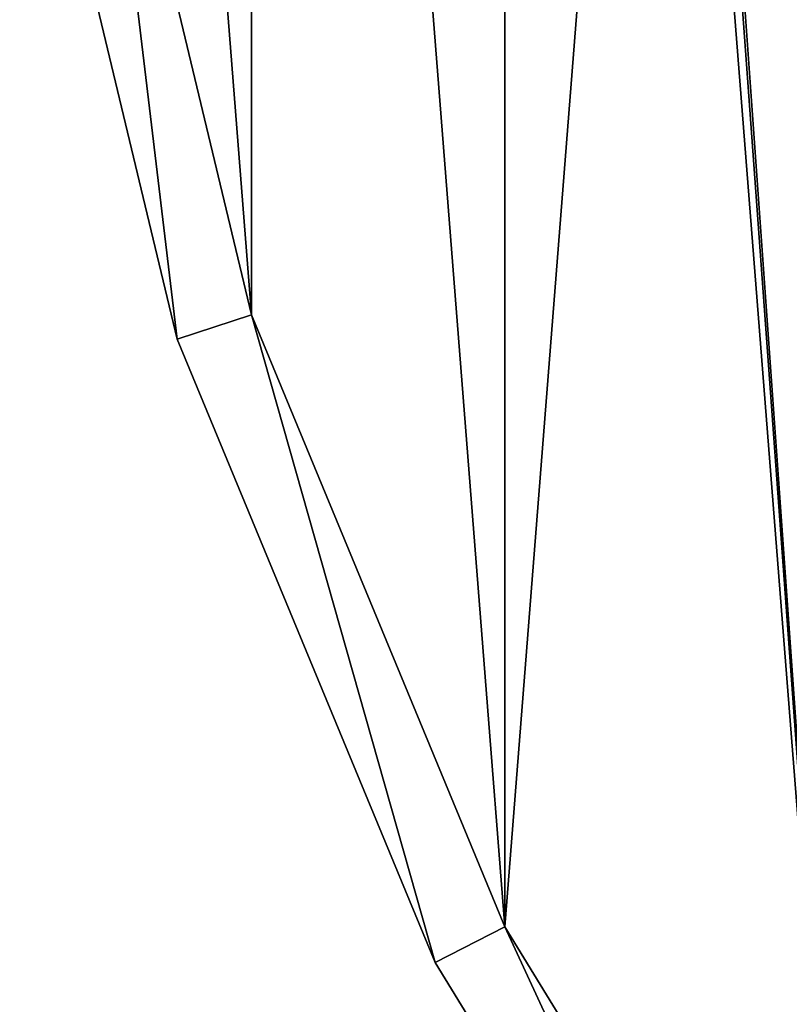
# Model space of a CAD drawing. Header units: centimetres. Extents: x -9.9 to 9.9, y -2.8 to 2.8.
# Tile 3 of 183: x -9.823 to -9.331, y -1.275 to -0.645. Entities that reach past the tile are written whole.
import ezdxf

# ---------------------------------------------------------------- set-up
doc = ezdxf.new("R2010")
doc.units = ezdxf.units.CM
doc.header["$LTSCALE"] = 2.54
doc.layers.get('0').update_dxf_attribs({"true_color": 0xff5454})

# ---------------------------------------------------------------- blocks, each defined once
blk = doc.blocks.new('OuterShell#1')
at = {"color": 0}
for p, q in [((0.18229, 1.9157, 0), (0.08339, 2.32765, 0)), ((0.18229, 1.9157, 0), (0.08339, 2.32765, 0)), ((0.18229, 1.9157, 0.5), (0.08339, 2.32765, 0.5)), ((0.18229, 1.9157, 0.5), (0.08339, 2.32765, 0.5)), ((0.03386, 2.31981, 0.05), (0.13459, 1.9002, 0.05)), ((0.03386, 2.31981, 0.45), (0.13459, 1.9002, 0.45)), ((0.03386, 2.31981, 0.05), (0.13459, 1.9002, 0.05)), ((0.03386, 2.31981, 0.45), (0.13459, 1.9002, 0.45)), ((0.18229, 1.9157, 0.5), (0.13459, 1.9002, 0.45)), ((0.18229, 1.9157, 0), (0.13459, 1.9002, 0.05)), ((0.18229, 1.9157, 0), (0.13459, 1.9002, 0.05)), ((0.18229, 1.9157, 0.5), (0.13459, 1.9002, 0.45)), ((0.34442, 1.5243, 0.5), (0.18229, 1.9157, 0.5)), ((0.34442, 1.5243, 0), (0.18229, 1.9157, 0)), ((0.34442, 1.5243, 0), (0.18229, 1.9157, 0)), ((0.34442, 1.5243, 0.5), (0.18229, 1.9157, 0.5)), ((0.13459, 1.9002, 0.45), (0.29973, 1.50153, 0.45)), ((0.13459, 1.9002, 0.05), (0.29973, 1.50153, 0.05)), ((0.13459, 1.9002, 0.45), (0.29973, 1.50153, 0.45)), ((0.13459, 1.9002, 0.05), (0.13459, 1.9002, 0.45)), ((0.13459, 1.9002, 0.05), (0.29973, 1.50153, 0.05)), ((0.13459, 1.9002, 0.05), (0.13459, 1.9002, 0.45)), ((0.34442, 1.5243, 0), (0.29973, 1.50153, 0.05)), ((0.29973, 1.50153, 0.45), (0.34442, 1.5243, 0.5)), ((0.34442, 1.5243, 0), (0.29973, 1.50153, 0.05)), ((0.29973, 1.50153, 0.45), (0.34442, 1.5243, 0.5)), ((0.56578, 1.16307, 0), (0.34442, 1.5243, 0)), ((0.56578, 1.16307, 0), (0.34442, 1.5243, 0)), ((0.56578, 1.16307, 0.5), (0.34442, 1.5243, 0.5)), ((0.56578, 1.16307, 0.5), (0.34442, 1.5243, 0.5)), ((0.29973, 1.50153, 0.05), (0.5252, 1.13359, 0.05)), ((0.29973, 1.50153, 0.05), (0.29973, 1.50153, 0.45)), ((0.29973, 1.50153, 0.45), (0.5252, 1.13359, 0.45)), ((0.29973, 1.50153, 0.05), (0.29973, 1.50153, 0.45)), ((0.29973, 1.50153, 0.05), (0.5252, 1.13359, 0.05)), ((0.29973, 1.50153, 0.45), (0.5252, 1.13359, 0.45))]:
    blk.add_line(p, q, dxfattribs=at)
mesh = blk.add_polyface(dxfattribs=at)
corners = [(0.08339, 3.17235, 0), (0.08339, 2.32765, 0), (0.05015, 2.75, 0), (0.18229, 3.5843, 0), (0.18229, 1.9157, 0), (0.34442, 1.5243, 0), (0.34442, 3.9757, 0), (0.56578, 4.33693, 0), (0.56578, 1.16307, 0), (0.84092, 0.84092, 0), (0.84092, 4.65908, 0), (1.16307, 4.93422, 0), (1.16307, 0.56578, 0), (1.5243, 5.15558, 0), (1.5243, 0.34442, 0), (1.9157, 0.18229, 0), (1.9157, 5.31771, 0), (2.32765, 5.41661, 0), (2.32765, 0.08339), (2.75, 0.05015), (2.75, 5.44985, 0), (3.17235, 0.08339), (3.17235, 5.41661, 0), (3.5843, 5.31771, 0), (3.5843, 0.18229, 0), (3.9757, 5.15558, 0), (3.9757, 0.34442, 0), (4.33693, 4.93422, 0), (4.33693, 0.56578, 0), (4.65908, 0.84092, 0), (4.65908, 4.65908, 0), (4.93422, 4.33693, 0), (4.93422, 1.16307, 0), (5.15558, 3.9757, 0), (5.15558, 1.5243, 0), (5.31771, 3.5843, 0), (5.31771, 1.9157, 0), (5.41661, 2.32765, 0), (5.41661, 3.17235, 0), (5.44985, 2.75, 0)]
mesh.append_faces([[corners[k] for k in face] for face in [(0, 1, 2), (37, 38, 39)]], dxfattribs={"vtx0": -1, "color": 0})
mesh.append_faces([[corners[k] for k in face] for face in [(1, 3, 4), (4, 3, 5), (5, 7, 8), (8, 7, 9), (9, 11, 12), (12, 13, 14), (14, 13, 15), (15, 17, 18), (18, 17, 19), (19, 20, 21), (21, 23, 24), (24, 25, 26), (26, 27, 28), (28, 27, 29), (29, 31, 32), (32, 33, 34), (34, 35, 36), (36, 35, 37)]], dxfattribs={"vtx0": -1, "vtx1": -1, "color": 0})
mesh.append_faces([[corners[k] for k in face] for face in [(1, 0, 3), (5, 3, 6), (5, 6, 7), (9, 7, 10), (9, 10, 11), (12, 11, 13), (15, 13, 16), (15, 16, 17), (19, 17, 20), (21, 20, 22), (21, 22, 23), (24, 23, 25), (26, 25, 27), (29, 27, 30), (29, 30, 31), (32, 31, 33), (34, 33, 35), (37, 35, 38)]], dxfattribs={"vtx0": -1, "vtx2": -1, "color": 0})
mesh = blk.add_polyface(dxfattribs=at)
corners = [(0.08339, 2.32765, 0.5), (0.08339, 3.17235, 0.5), (0.05015, 2.75, 0.5), (0.18229, 1.9157, 0.5), (0.18229, 3.5843, 0.5), (0.34442, 1.5243, 0.5), (0.34442, 3.9757, 0.5), (0.56578, 1.16307, 0.5), (0.44985, 2.75, 0.5), (0.47816, 2.39018, 0.5), (0.56242, 2.03921, 0.5), (0.70055, 1.70575, 0.5), (0.84092, 0.84092, 0.5), (0.88914, 1.398, 0.5), (1.16307, 0.56578, 0.5), (1.12355, 1.12355, 0.5), (1.398, 0.88914, 0.5), (1.5243, 0.34442, 0.5), (1.70575, 0.70055, 0.5), (1.9157, 0.18229, 0.5), (2.03921, 0.56242, 0.5), (2.32765, 0.08339, 0.5), (2.39018, 0.47816, 0.5), (2.75, 0.05015, 0.5), (2.75, 0.44985, 0.5), (3.17235, 0.08339, 0.5), (3.10982, 0.47816, 0.5), (3.46079, 0.56242, 0.5), (3.5843, 0.18229, 0.5), (3.79425, 0.70055, 0.5), (3.9757, 0.34442, 0.5), (4.102, 0.88914, 0.5), (4.33693, 0.56578, 0.5), (4.37645, 1.12355, 0.5), (4.65908, 0.84092, 0.5), (4.61086, 1.398, 0.5), (4.79945, 1.70575, 0.5), (4.93422, 1.16307, 0.5), (4.93758, 2.03921, 0.5), (5.15558, 1.5243, 0.5), (5.02184, 2.39018, 0.5), (5.05015, 2.75, 0.5), (0.56578, 4.33693, 0.5), (0.47816, 3.10982, 0.5), (0.56242, 3.46079, 0.5), (0.70055, 3.79425, 0.5), (0.84092, 4.65908, 0.5), (0.88914, 4.102, 0.5), (1.16307, 4.93422, 0.5), (1.12355, 4.37645, 0.5), (1.398, 4.61086, 0.5), (1.5243, 5.15558, 0.5), (1.70575, 4.79945, 0.5), (1.9157, 5.31771, 0.5), (2.03921, 4.93758, 0.5), (2.32765, 5.41661, 0.5), (2.39018, 5.02184, 0.5), (2.75, 5.44985, 0.5), (2.75, 5.05015, 0.5), (3.10982, 5.02184, 0.5), (3.17235, 5.41661, 0.5), (3.46079, 4.93758, 0.5), (3.5843, 5.31771, 0.5), (3.79425, 4.79945, 0.5), (3.9757, 5.15558, 0.5), (4.102, 4.61086, 0.5), (4.33693, 4.93422, 0.5), (4.37645, 4.37645, 0.5), (4.65908, 4.65908, 0.5), (4.61086, 4.102, 0.5), (4.79945, 3.79425, 0.5), (4.93422, 4.33693, 0.5), (4.93758, 3.46079, 0.5), (5.15558, 3.9757, 0.5), (5.02184, 3.10982, 0.5), (5.31771, 1.9157, 0.5), (5.31771, 3.5843, 0.5), (5.41661, 2.32765, 0.5), (5.41661, 3.17235, 0.5), (5.44985, 2.75, 0.5)]
mesh.append_faces([[corners[k] for k in face] for face in [(0, 1, 2), (78, 77, 79)]], dxfattribs={"vtx0": -1, "color": 0})
mesh.append_faces([[corners[k] for k in face] for face in [(1, 3, 4), (4, 5, 6), (8, 7, 9), (9, 7, 10), (10, 7, 11), (11, 12, 13), (13, 14, 15), (15, 14, 16), (16, 17, 18), (18, 19, 20), (20, 21, 22), (22, 23, 24), (24, 25, 26), (26, 25, 27), (27, 28, 29), (29, 30, 31), (31, 32, 33), (33, 34, 35), (35, 34, 36), (36, 37, 38), (38, 39, 40), (40, 39, 41), (42, 45, 46), (46, 47, 48), (48, 50, 51), (51, 52, 53), (53, 54, 55), (55, 56, 57), (57, 59, 60), (60, 61, 62), (62, 63, 64), (64, 65, 66), (66, 67, 68), (68, 70, 71), (71, 72, 73), (73, 75, 76), (76, 77, 78)]], dxfattribs={"vtx0": -1, "vtx1": -1, "color": 0})
mesh.append_faces([[corners[k] for k in face] for face in [(6, 7, 8), (73, 41, 39)]], dxfattribs={"vtx0": -1, "vtx1": -1, "vtx2": -1, "color": 0})
mesh.append_faces([[corners[k] for k in face] for face in [(1, 0, 3), (4, 3, 5), (6, 5, 7), (11, 7, 12), (13, 12, 14), (16, 14, 17), (18, 17, 19), (20, 19, 21), (22, 21, 23), (24, 23, 25), (27, 25, 28), (29, 28, 30), (31, 30, 32), (33, 32, 34), (36, 34, 37), (38, 37, 39), (8, 42, 6), (42, 8, 43), (42, 43, 44), (42, 44, 45), (46, 45, 47), (48, 47, 49), (48, 49, 50), (51, 50, 52), (53, 52, 54), (55, 54, 56), (57, 56, 58), (57, 58, 59), (60, 59, 61), (62, 61, 63), (64, 63, 65), (66, 65, 67), (68, 67, 69), (68, 69, 70), (71, 70, 72), (73, 72, 74), (73, 74, 41), (73, 39, 75), (76, 75, 77)]], dxfattribs={"vtx0": -1, "vtx2": -1, "color": 0})
mesh = blk.add_polyface(dxfattribs=at)
corners = [(0.56242, 2.03921, 0.5), (0.5277, 2.39802, 0.55), (0.47816, 2.39018, 0.5), (0.61012, 2.05471, 0.55)]
mesh.append_faces([[corners[k] for k in face] for face in [(0, 1, 2), (1, 0, 3)]], dxfattribs={"vtx0": -1, "color": 0})
mesh = blk.add_polyface(dxfattribs=at)
corners = [(0.08339, 2.32765, 0), (0.13459, 1.9002, 0.05), (0.03386, 2.31981, 0.05), (0.18229, 1.9157, 0)]
mesh.append_faces([[corners[k] for k in face] for face in [(0, 1, 2), (1, 0, 3)]], dxfattribs={"vtx0": -1, "color": 0})
mesh = blk.add_polyface(dxfattribs=at)
corners = [(0.13459, 1.9002, 0.45), (0.08339, 2.32765, 0.5), (0.03386, 2.31981, 0.45), (0.18229, 1.9157, 0.5)]
mesh.append_faces([[corners[k] for k in face] for face in [(0, 1, 2), (1, 0, 3)]], dxfattribs={"vtx0": -1, "color": 0})
mesh = blk.add_polyface(dxfattribs=at)
corners = [(0.03386, 2.31981, 0.45), (0.13459, 1.9002, 0.05), (0.13459, 1.9002, 0.45), (0.03386, 2.31981, 0.05)]
mesh.append_faces([[corners[k] for k in face] for face in [(0, 1, 2), (1, 0, 3)]], dxfattribs={"vtx0": -1, "color": 0})
mesh = blk.add_polyface(dxfattribs=at)
corners = [(0.29973, 1.50153, 0.45), (0.18229, 1.9157, 0.5), (0.13459, 1.9002, 0.45), (0.34442, 1.5243, 0.5)]
mesh.append_faces([[corners[k] for k in face] for face in [(0, 1, 2), (1, 0, 3)]], dxfattribs={"vtx0": -1, "color": 0})
mesh = blk.add_polyface(dxfattribs=at)
corners = [(0.18229, 1.9157, 0), (0.29973, 1.50153, 0.05), (0.13459, 1.9002, 0.05), (0.34442, 1.5243, 0)]
mesh.append_faces([[corners[k] for k in face] for face in [(0, 1, 2), (1, 0, 3)]], dxfattribs={"vtx0": -1, "color": 0})
mesh = blk.add_polyface(dxfattribs=at)
corners = [(0.13459, 1.9002, 0.45), (0.29973, 1.50153, 0.05), (0.29973, 1.50153, 0.45), (0.13459, 1.9002, 0.05)]
mesh.append_faces([[corners[k] for k in face] for face in [(0, 1, 2), (1, 0, 3)]], dxfattribs={"vtx0": -1, "color": 0})
mesh = blk.add_polyface(dxfattribs=at)
corners = [(0.34442, 1.5243, 0), (0.5252, 1.13359, 0.05), (0.29973, 1.50153, 0.05), (0.56578, 1.16307, 0)]
mesh.append_faces([[corners[k] for k in face] for face in [(0, 1, 2), (1, 0, 3)]], dxfattribs={"vtx0": -1, "color": 0})
mesh = blk.add_polyface(dxfattribs=at)
corners = [(0.5252, 1.13359, 0.45), (0.34442, 1.5243, 0.5), (0.29973, 1.50153, 0.45), (0.56578, 1.16307, 0.5)]
mesh.append_faces([[corners[k] for k in face] for face in [(0, 1, 2), (1, 0, 3)]], dxfattribs={"vtx0": -1, "color": 0})
mesh = blk.add_polyface(dxfattribs=at)
corners = [(0.29973, 1.50153, 0.45), (0.5252, 1.13359, 0.05), (0.5252, 1.13359, 0.45), (0.29973, 1.50153, 0.05)]
mesh.append_faces([[corners[k] for k in face] for face in [(0, 1, 2), (1, 0, 3)]], dxfattribs={"vtx0": -1, "color": 0})
blk = doc.blocks.new('Oltens Molle bateria umywalkowa stoj_ca wysoka chrom 32500100')
at = {"color": 0}
blk.add_blockref('OuterShell#1', (0, 0), dxfattribs=at)

msp = doc.modelspace()

# ---------------------------------------------------------------- block references
at = {"color": 253, "true_color": 0x999999, "extrusion": (0, -1.49008e-08, 1)}
msp.add_blockref('Oltens Molle bateria umywalkowa stoj_ca wysoka chrom 32500100', (-9.85717, -2.75, -16.35), dxfattribs=at)

doc.saveas('drawing.dxf')
